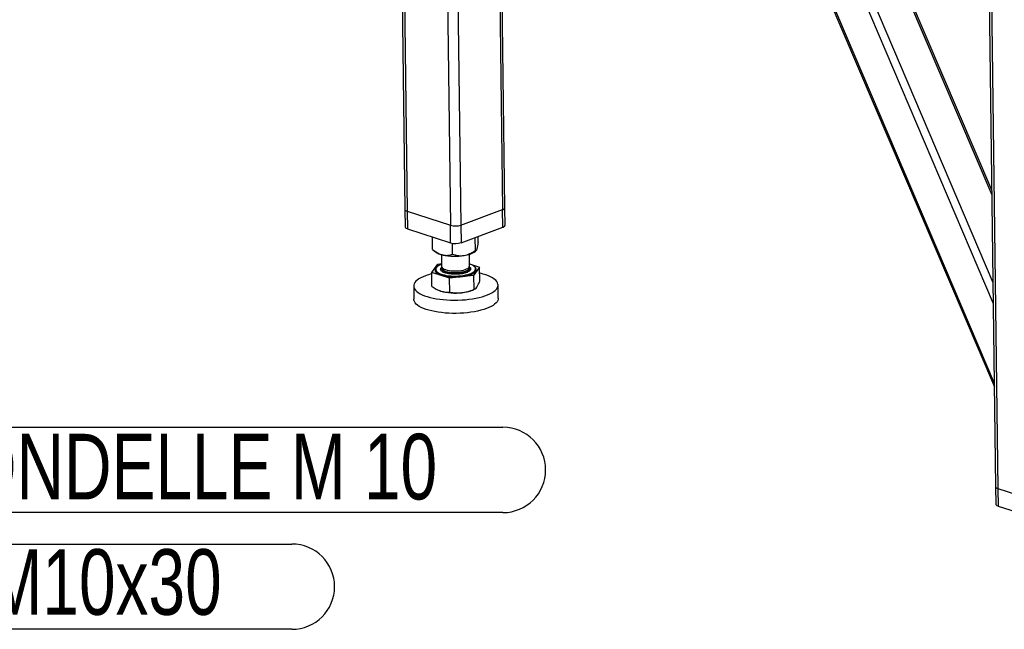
# Model space of a CAD drawing. Header units: millimetres. Extents: x 5 to 589, y 5 to 415.
# Tile 40 of 70: x 373 to 426, y 220 to 253. Entities that reach past the tile are written whole.
import ezdxf

# ---------------------------------------------------------------- set-up
doc = ezdxf.new("R2010")
doc.units = ezdxf.units.MM
doc.layers.add('NOTES', color=6, linetype='Continuous')
doc.layers.add('TRAIT-FORT', color=4, linetype='Continuous', lineweight=25)
doc.styles.add('SLDTEXTSTYLE0', font='TXT', dxfattribs={"width": 0.75})

# ---------------------------------------------------------------- blocks, each defined once
blk = doc.blocks.new('SW_NOTE_21')
at = {"layer": 'NOTES', "color": 0}
for p, q in [((0, 0.044), (30.06, 0.044)), ((30.06, -4.507), (0, -4.507))]:
    blk.add_line(p, q, dxfattribs=at)
for centre, start, end in [((0, -2.232), 90, 270), ((30.06, -2.232), 270, 90)]:
    blk.add_arc(centre, 2.275, start, end, dxfattribs=at)
at = {"layer": 'NOTES', "color": 0, "insert": (14.998, -0.232), "char_height": 3.5, "attachment_point": 2, "style": 'SLDTEXTSTYLE0'}
blk.add_mtext('VIS H M10x30', dxfattribs=at)
blk = doc.blocks.new('SW_NOTE_22')
at = {"layer": 'NOTES', "color": 0}
for p, q in [((0, 0.044), (34.371, 0.044)), ((34.371, -4.507), (0, -4.507))]:
    blk.add_line(p, q, dxfattribs=at)
for centre, start, end in [((0, -2.232), 90, 270), ((34.371, -2.232), 270, 90)]:
    blk.add_arc(centre, 2.275, start, end, dxfattribs=at)
at = {"layer": 'NOTES', "color": 0, "insert": (17.008, -0.304), "char_height": 3.5, "attachment_point": 2, "style": 'SLDTEXTSTYLE0'}
blk.add_mtext('RONDELLE M 10', dxfattribs=at)

msp = doc.modelspace()

# ---------------------------------------------------------------- linework, layer by layer
at = {"layer": 'TRAIT-FORT', "color": 4, "linetype": 'Continuous', "lineweight": 25}
for p, q in [((398.611, 278.673), (399.085, 242.5)), ((399.197, 242.599), (398.724, 278.715)), ((395.825, 277.607), (396.296, 241.666)), ((396.391, 277.6), (396.862, 241.676)), ((409.726, 269.619), (425.312, 233.042)), ((409.824, 269.587), (425.309, 233.247)), ((411.859, 268.928), (425.253, 237.494)), ((412.394, 268.755), (425.239, 238.609)), ((425.174, 243.544), (414.808, 267.871)), ((414.721, 267.826), (425.178, 243.285)), ((424.908, 263.858), (425.381, 227.722)), ((425.029, 263.819), (425.503, 227.624)), ((393.715, 254.552), (393.873, 242.509)), ((393.839, 254.356), (393.995, 242.411)), ((393.873, 242.509), (393.885, 241.571)), ((393.995, 242.411), (396.296, 241.666)), ((393.995, 242.411), (394.007, 241.474)), ((396.862, 241.676), (399.085, 242.5)), ((399.097, 241.562), (399.085, 242.5)), ((399.21, 241.661), (399.197, 242.599)), ((396.308, 240.728), (396.296, 241.666)), ((396.862, 241.676), (396.874, 240.738)), ((394.007, 241.474), (396.308, 240.728)), ((396.874, 240.738), (399.097, 241.562)), ((395.346, 240.382), (395.338, 241.043)), ((396.418, 240.123), (396.411, 240.705)), ((397.633, 240.323), (397.624, 241.016)), ((397.776, 240.783), (397.772, 241.071)), ((395.352, 240.379), (395.346, 240.382)), ((395.351, 240.378), (395.497, 240.254)), ((395.817, 240.103), (395.825, 239.482)), ((397.325, 239.502), (397.317, 240.123)), ((397.634, 240.282), (397.673, 240.317)), ((395.302, 239.149), (395.623, 239.6)), ((395.623, 239.6), (395.824, 239.622)), ((397.297, 239.483), (397.272, 239.509)), ((397.324, 239.604), (397.854, 239.432)), ((396.256, 238.84), (395.302, 239.149)), ((395.311, 238.406), (395.302, 239.149)), ((395.51, 239.314), (395.51, 239.309)), ((395.827, 239.393), (395.827, 239.365)), ((397.533, 238.981), (396.256, 238.84)), ((397.321, 239.436), (397.347, 239.413)), ((397.327, 239.385), (397.326, 239.413)), ((397.854, 239.432), (397.533, 238.981)), ((397.533, 238.981), (397.543, 238.238)), ((397.645, 239.337), (397.645, 239.342)), ((397.864, 238.689), (397.854, 239.432)), ((396.266, 238.097), (396.256, 238.84)), ((398.848, 237.777), (398.839, 238.48)), ((394.339, 238.422), (394.348, 237.718)), ((395.703, 238.187), (395.71, 238.184)), ((395.71, 238.184), (395.79, 238.155)), ((397.475, 238.207), (397.572, 238.249)), ((425.381, 227.722), (425.394, 226.784)), ((425.503, 227.624), (427.804, 226.879)), ((425.503, 227.624), (425.516, 226.686)), ((425.516, 226.686), (427.817, 225.941))]:
    msp.add_line(p, q, dxfattribs=at)
at = {"layer": 'TRAIT-FORT', "color": 4, "linetype": 'Continuous', "lineweight": 25, "flags": 128}
for points in [[(393.873, 242.509), (393.873, 242.507), (393.882, 242.48), (393.906, 242.455), (393.944, 242.432), (393.995, 242.411)], [(393.873, 242.509), (393.873, 242.507), (393.882, 242.48), (393.906, 242.455), (393.944, 242.432), (393.995, 242.411)], [(394.007, 241.474), (393.957, 241.494), (393.918, 241.517), (393.894, 241.543), (393.885, 241.57), (393.885, 241.571)], [(395.824, 239.582), (395.771, 239.561), (395.689, 239.523), (395.62, 239.481), (395.568, 239.436), (395.532, 239.39), (395.513, 239.343), (395.512, 239.295), (395.528, 239.248), (395.561, 239.203), (395.611, 239.159), (395.677, 239.118), (395.758, 239.081), (395.852, 239.048), (395.958, 239.019), (396.075, 238.995), (396.199, 238.977), (396.33, 238.965), (396.465, 238.958), (396.601, 238.958), (396.738, 238.963), (396.871, 238.975)], [(396.782, 239.244), (396.889, 239.259), (396.99, 239.28), (397.08, 239.305), (397.159, 239.335), (397.224, 239.369), (397.274, 239.405), (397.307, 239.444), (397.324, 239.483), (397.325, 239.502)], [(396.871, 238.975), (397, 238.993), (397.122, 239.016), (397.235, 239.044), (397.337, 239.076), (397.427, 239.113), (397.502, 239.154), (397.563, 239.197), (397.607, 239.242), (397.635, 239.289), (397.645, 239.337), (397.637, 239.384), (397.613, 239.43), (397.571, 239.475), (397.513, 239.517), (397.439, 239.556), (397.351, 239.592), (397.324, 239.601)], [(394.971, 238.975), (394.839, 238.922), (394.721, 238.865), (394.618, 238.805), (394.53, 238.742), (394.458, 238.676), (394.402, 238.609), (394.364, 238.541), (394.343, 238.472), (394.34, 238.403), (394.354, 238.334), (394.386, 238.267), (394.435, 238.2), (394.501, 238.136), (394.584, 238.074), (394.682, 238.015), (394.795, 237.959), (394.922, 237.908), (395.062, 237.86), (395.214, 237.817), (395.376, 237.779), (395.549, 237.747), (395.729, 237.72), (395.916, 237.698), (396.109, 237.683), (396.305, 237.673), (396.503, 237.67), (396.702, 237.673), (396.9, 237.681), (397.096, 237.696), (397.288, 237.717), (397.474, 237.743), (397.653, 237.775), (397.824, 237.813), (397.986, 237.855), (398.136, 237.902), (398.274, 237.953), (398.4, 238.008), (398.51, 238.067), (398.606, 238.129), (398.687, 238.193), (398.75, 238.259), (398.797, 238.327), (398.827, 238.395), (398.839, 238.464), (398.833, 238.533), (398.81, 238.602), (398.769, 238.669), (398.712, 238.734), (398.637, 238.798), (398.547, 238.858), (398.442, 238.915), (398.321, 238.969), (398.188, 239.019), (398.042, 239.064), (397.884, 239.104), (397.859, 239.11)], [(395.552, 239.418), (395.514, 239.379), (395.486, 239.33), (395.476, 239.281), (395.483, 239.232), (395.509, 239.185), (395.552, 239.138), (395.612, 239.095), (395.688, 239.054), (395.779, 239.018), (395.882, 238.986), (395.997, 238.958), (396.122, 238.937), (396.254, 238.921), (396.392, 238.911), (396.532, 238.908), (396.673, 238.91), (396.813, 238.919), (396.949, 238.934), (397.078, 238.955), (397.2, 238.982), (397.311, 239.013), (397.411, 239.049), (397.496, 239.089), (397.567, 239.132), (397.621, 239.178), (397.658, 239.226), (397.677, 239.275), (397.679, 239.324), (397.662, 239.372), (397.628, 239.419), (397.6, 239.445)], [(395.51, 239.309), (395.512, 239.291), (395.528, 239.244), (395.561, 239.198), (395.611, 239.155), (395.677, 239.114), (395.758, 239.076), (395.852, 239.043), (395.959, 239.014), (396.075, 238.991), (396.199, 238.972), (396.33, 238.96), (396.465, 238.954), (396.602, 238.953), (396.738, 238.959), (396.871, 238.97)], [(395.825, 239.482), (395.825, 239.481), (395.835, 239.441), (395.863, 239.403), (395.907, 239.366), (395.967, 239.333), (396.041, 239.303), (396.127, 239.278), (396.224, 239.258), (396.329, 239.243), (396.44, 239.234), (396.555, 239.232), (396.669, 239.235), (396.782, 239.244)], [(395.827, 239.393), (395.827, 239.382), (395.842, 239.342), (395.873, 239.304), (395.922, 239.269), (395.985, 239.236), (396.062, 239.208), (396.152, 239.184), (396.251, 239.165), (396.358, 239.152), (396.47, 239.144), (396.585, 239.143), (396.699, 239.148), (396.81, 239.159), (396.916, 239.175), (397.015, 239.197), (397.102, 239.224), (397.178, 239.255), (397.239, 239.289), (397.285, 239.326), (397.314, 239.365), (397.326, 239.405), (397.321, 239.444), (397.297, 239.483), (397.297, 239.483)], [(395.827, 239.365), (395.827, 239.363), (395.837, 239.324), (395.864, 239.285), (395.908, 239.249), (395.968, 239.216), (396.042, 239.186), (396.129, 239.161), (396.226, 239.141), (396.331, 239.126), (396.442, 239.117), (396.556, 239.114), (396.671, 239.118), (396.783, 239.127)], [(396.783, 239.127), (396.891, 239.142), (396.991, 239.163), (397.082, 239.188), (397.161, 239.218), (397.226, 239.252), (397.275, 239.288), (397.309, 239.327), (397.325, 239.366), (397.327, 239.385)], [(396.871, 238.97), (397, 238.988), (397.122, 239.011), (397.235, 239.039), (397.337, 239.072), (397.427, 239.109), (397.503, 239.149), (397.563, 239.192), (397.607, 239.238), (397.635, 239.284), (397.645, 239.332), (397.645, 239.337)], [(398.216, 237.224), (398.072, 237.175), (397.916, 237.13), (397.749, 237.09), (397.574, 237.055), (397.391, 237.026), (397.202, 237.002), (397.008, 236.985), (396.811, 236.973), (396.612, 236.967), (396.413, 236.967), (396.215, 236.974), (396.021, 236.986), (395.831, 237.005), (395.647, 237.029), (395.471, 237.059), (395.303, 237.094), (395.146, 237.135), (394.999, 237.18), (394.866, 237.23), (394.746, 237.283), (394.64, 237.341), (394.55, 237.401), (394.476, 237.464), (394.418, 237.53), (394.377, 237.597), (394.354, 237.665), (394.348, 237.718)], [(398.848, 237.777), (398.844, 237.726), (398.823, 237.658), (398.785, 237.589), (398.73, 237.522), (398.658, 237.457), (398.57, 237.394), (398.466, 237.334), (398.348, 237.277), (398.216, 237.224)], [(425.381, 227.722), (425.381, 227.72), (425.39, 227.693), (425.415, 227.667), (425.453, 227.644), (425.503, 227.624)], [(425.381, 227.722), (425.381, 227.72), (425.39, 227.693), (425.415, 227.667), (425.453, 227.644), (425.503, 227.624)], [(425.516, 226.686), (425.465, 226.706), (425.427, 226.73), (425.403, 226.755), (425.394, 226.782), (425.394, 226.784)]]:
    msp.add_lwpolyline(points, dxfattribs=at)
at = {"layer": 'TRAIT-FORT', "color": 4, "linetype": 'Continuous', "lineweight": 25}
for centre, radius, start, end in [((399.064, 242.638), 0.139, 278.82, 343.5946), ((396.562, 242.609), 0.979, 254.2166, 287.7837), ((399.076, 241.7), 0.139, 278.82, 343.5946), ((396.575, 241.671), 0.979, 254.2166, 287.7837), ((396.043, 240.982), 0.91, 233.1, 259.9588), ((396.534, 243.05), 3.035, 257.6507, 279.3734), ((396.9, 241.323), 1.274, 275.7687, 305.1697), ((396.117, 235.833), 3.344, 104.105, 110.0458), ((396.556, 240.887), 2.837, 254.3325, 277.0744), ((396.732, 240.061), 1.997, 274.9886, 291.8475)]:
    msp.add_arc(centre, radius, start, end, dxfattribs=at)
for points, knots in [([(397.776, 240.783), (397.766, 240.712), (397.752, 240.605), (397.732, 240.489), (397.718, 240.425), (397.71, 240.396), (397.707, 240.386)], [0, 0, 0, 0, 0.432045, 0.654349, 0.879653, 1, 1, 1, 1]), ([(395.346, 240.382), (395.41, 240.333), (395.526, 240.244), (395.708, 240.14), (395.825, 240.104), (395.885, 240.086)], [0, 0, 0, 0, 0.370774, 0.681182, 1, 1, 1, 1]), ([(395.885, 240.086), (395.894, 240.084), (395.969, 240.066), (396.112, 240.055), (396.28, 240.079), (396.38, 240.111), (396.418, 240.123)], [0, 0, 0, 0, 0.0504, 0.402614, 0.767588, 1, 1, 1, 1]), ([(396.418, 240.123), (396.502, 240.097), (396.629, 240.059), (396.81, 240.04), (396.929, 240.042), (397.002, 240.052), (397.028, 240.056)], [0, 0, 0, 0, 0.432045, 0.654349, 0.879653, 1, 1, 1, 1]), ([(397.028, 240.056), (397.081, 240.067), (397.187, 240.09), (397.342, 240.152), (397.492, 240.23), (397.586, 240.292), (397.633, 240.323)], [0, 0, 0, 0, 0.249578, 0.504364, 0.751047, 1, 1, 1, 1]), ([(397.707, 240.386), (397.7, 240.368), (397.688, 240.333), (397.669, 240.311), (397.651, 240.307), (397.639, 240.318), (397.633, 240.323)], [0, 0, 0, 0, 0.2495779, 0.5043641, 0.7510469, 1, 1, 1, 1]), ([(396.798, 239.064), (396.75, 239.059), (396.652, 239.05), (396.496, 239.049), (396.338, 239.058), (396.187, 239.079), (396.052, 239.11), (395.941, 239.15), (395.858, 239.194), (395.804, 239.242), (395.776, 239.293), (395.778, 239.347), (395.797, 239.389), (395.825, 239.411), (395.832, 239.416)], [0, 0, 0, 0, 0.08284, 0.170642, 0.262094, 0.355487, 0.44888, 0.540332, 0.628134, 0.710974, 0.793813, 0.881615, 0.973068, 1, 1, 1, 1]), ([(397.347, 239.413), (397.357, 239.397), (397.38, 239.363), (397.378, 239.309), (397.347, 239.254), (397.282, 239.2), (397.188, 239.152), (397.07, 239.113), (396.939, 239.082), (396.844, 239.07), (396.798, 239.064)], [0, 0, 0, 0, 0.116516, 0.240011, 0.368641, 0.5, 0.631359, 0.759989, 0.883484, 1, 1, 1, 1]), ([(397.705, 238.367), (397.732, 238.41), (397.786, 238.496), (397.838, 238.624), (397.864, 238.689)], [0, 0, 0, 0, 0.494511, 1, 1, 1, 1]), ([(395.311, 238.406), (395.389, 238.354), (395.546, 238.249), (395.708, 238.186), (395.79, 238.155)], [0, 0, 0, 0, 0.495458, 1, 1, 1, 1]), ([(395.79, 238.155), (395.87, 238.134), (396.031, 238.091), (396.187, 238.095), (396.266, 238.097)], [0, 0, 0, 0, 0.494511, 1, 1, 1, 1]), ([(396.266, 238.097), (396.37, 238.081), (396.58, 238.05), (396.796, 238.064), (396.906, 238.071)], [0, 0, 0, 0, 0.495458, 1, 1, 1, 1]), ([(396.906, 238.071), (397.012, 238.088), (397.229, 238.122), (397.437, 238.199), (397.543, 238.238)], [0, 0, 0, 0, 0.4945107, 1, 1, 1, 1]), ([(397.543, 238.238), (397.569, 238.248), (397.622, 238.267), (397.677, 238.334), (397.705, 238.367)], [0, 0, 0, 0, 0.495458, 1, 1, 1, 1])]:
    msp.add_open_spline(points, degree=3, knots=knots, dxfattribs=at)

# ---------------------------------------------------------------- block references
at = {"layer": 'NOTES', "color": 211}
for name, p in [('SW_NOTE_22', (364.731, 230.846)), ('SW_NOTE_21', (357.784, 224.618))]:
    msp.add_blockref(name, p, dxfattribs=at)

doc.saveas('drawing.dxf')
